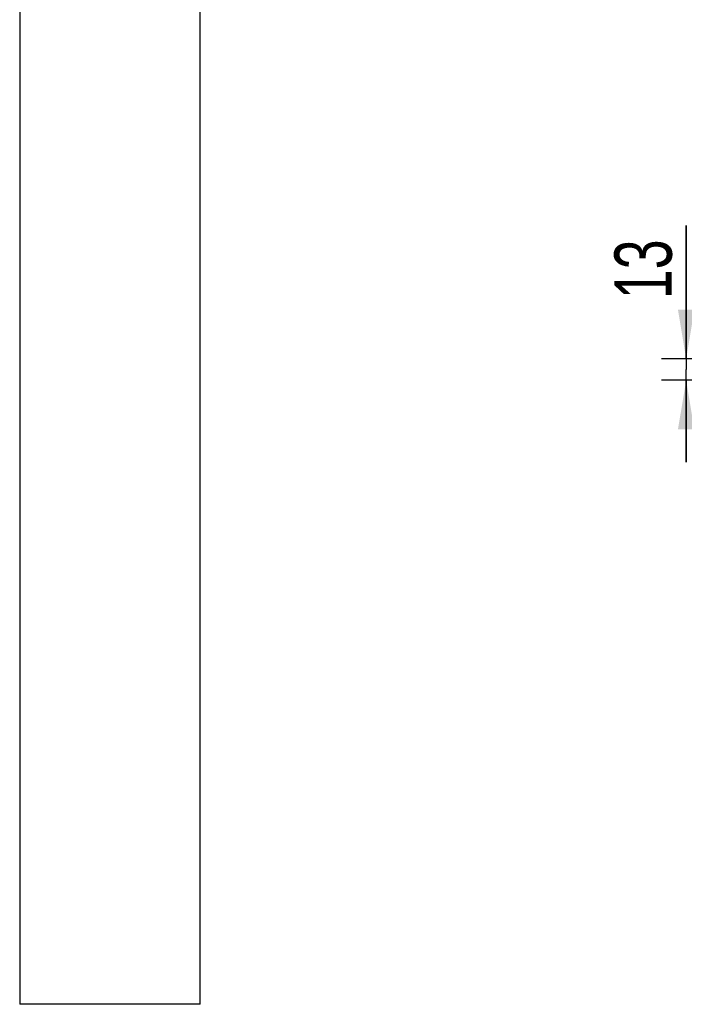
# Model space of a CAD drawing. Extents: x 0 to 594, y 0 to 420.
# Tile 2 of 18: x 263 to 304, y 76 to 136. Entities that reach past the tile are written whole.
import ezdxf

# ---------------------------------------------------------------- set-up
doc = ezdxf.new("R2010")
doc.units = 0
doc.header["$LTSCALE"] = 32.67
doc.layers.get('0').update_dxf_attribs({"linetype": 'CONTINUOUS'})
doc.layers.add('AG_HOSE_100_DXF_CONTINUOUS', color=7, linetype='CONTINUOUS')
doc.layers.add('ASE_65-100-10_DXF_DIMENSIO', color=7, linetype='CONTINUOUS')
doc.styles.get("Standard").update_dxf_attribs({"font": 'txt', "width": 0.7})
doc.dimstyles.new('DIMSTYLE_3', dxfattribs={"dimtxt": 3.5, "dimasz": 3, "dimexe": 1.5, "dimexo": 1, "dimgap": 0.875, "dimtad": 1, "dimdec": 3, "dimlfac": 10, "dimtxsty": 'STANDARD', "dimblk": '_ARROW_FILLED', "dimblk1": '_ARROW_FILLED', "dimblk2": '_ARROW_FILLED', "dimcen": 0.09, "dimazin": 3, "dimtp": 0.2, "dimtm": 0.2, "dimtfac": 1, "dimtdec": 3, "dimtofl": 0, "dimtmove": 0, "dimatfit": 3, "dimtolj": 1})

# ---------------------------------------------------------------- blocks, each defined once
blk = doc.blocks.new('_ARROW_FILLED')
at = {"color": 0, "linetype": 'BYBLOCK'}
blk.add_solid([(0, 0), (-1, 0.167), (-1, -0.167)], dxfattribs=at)
blk = doc.blocks.new('*D4')
at = {"layer": 'ASE_65-100-10_DXF_DIMENSIO', "color": 2, "linetype": 'CONTINUOUS'}
for p, q in [((303.868, 115.044), (303.868, 123.193)), ((303.868, 123.193), (303.868, 114.394)), ((318.518, 115.044), (302.368, 115.044)), ((303.868, 108.744), (303.868, 114.394)), ((318.518, 113.744), (302.368, 113.744)), ((303.868, 113.744), (303.868, 108.744))]:
    blk.add_line(p, q, dxfattribs=at)
at = {"layer": 'ASE_65-100-10_DXF_DIMENSIO', "color": 2, "linetype": 'CONTINUOUS', "xscale": 3, "yscale": 3, "zscale": 3}
for p, rotation in [((303.868, 115.044), 270), ((303.868, 113.744), 90)]:
    blk.add_blockref('_ARROW_FILLED', p, dxfattribs=dict(at, rotation=rotation))
at = {"layer": 'ASE_65-100-10_DXF_DIMENSIO', "color": 2, "linetype": 'CONTINUOUS', "insert": (299.493, 118.693), "char_height": 3.5, "width": 6.75, "attachment_point": 1, "rotation": 90}
blk.add_mtext('13', dxfattribs=at)

msp = doc.modelspace()

# ---------------------------------------------------------------- linework, layer by layer
at = {"layer": 'AG_HOSE_100_DXF_CONTINUOUS', "color": 7, "linetype": 'CONTINUOUS'}
msp.add_line((274.21706, 75.67168), (263.21706, 75.67168), dxfattribs=at)
for points in [[(263.21731, 326.03405), (263.21706, 75.67168)], [(274.21706, 75.67168), (274.21727, 326.00086)]]:
    msp.add_lwpolyline(points, dxfattribs=at)

# ---------------------------------------------------------------- dimensions: what is measured, and where the dimension line sits
at = {"layer": 'ASE_65-100-10_DXF_DIMENSIO', "color": 2, "linetype": 'CONTINUOUS'}
dim = msp.add_linear_dim(base=(303.86828, 113.74382), p1=(319.51828, 115.04382), p2=(319.51828, 113.74382), angle=270, dimstyle='DIMSTYLE_3', dxfattribs=at)
dim.commit()
dim.dimension.update_dxf_attribs({"geometry": '*D4', "text_midpoint": (303.86828, 120.44298), "dimtype": 160})

doc.saveas('drawing.dxf')
